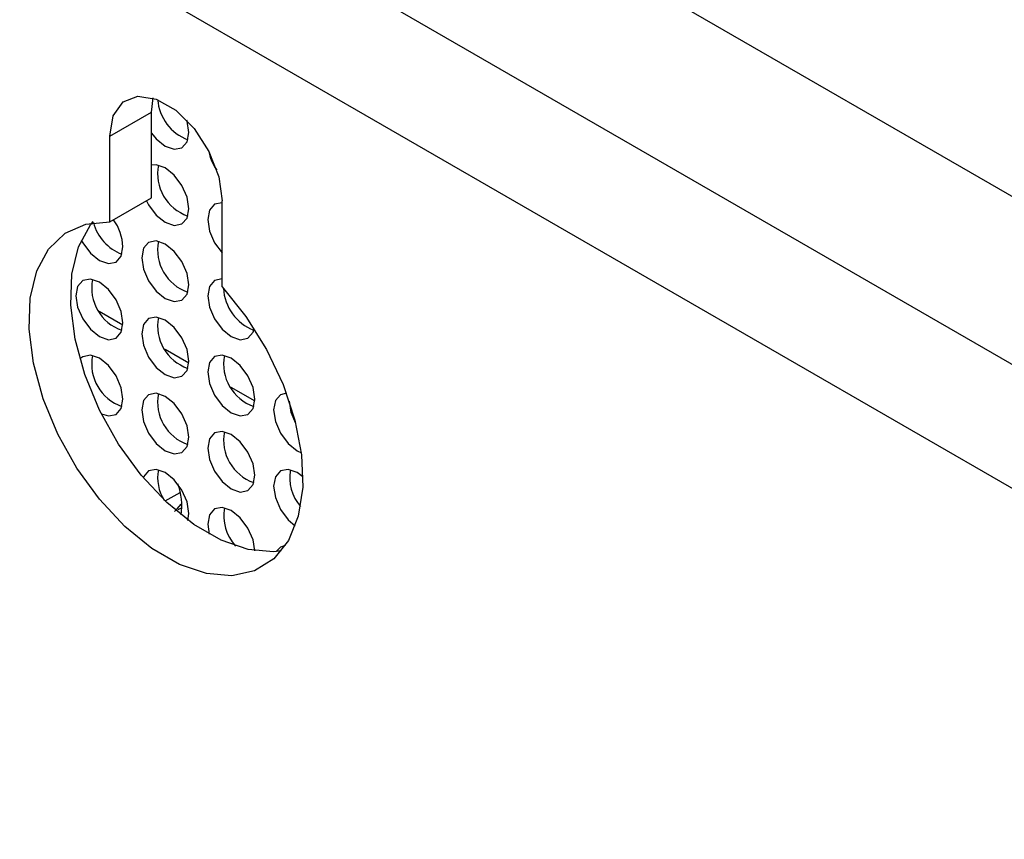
# Model space of a CAD drawing. Header units: millimetres. Extents: x 3619 to 4737, y 1503 to 2366.
# Tile 199 of 256: x 4505 to 4520, y 2184 to 2197. Entities that reach past the tile are written whole.
import ezdxf

# ---------------------------------------------------------------- set-up
doc = ezdxf.new("R2010")
doc.units = ezdxf.units.MM

msp = doc.modelspace()

# ---------------------------------------------------------------- linework, layer by layer
at = {"color": 7, "linetype": 'Continuous', "lineweight": 30}
for p, q in [((4455.4637, 2231.5136), (4565.861, 2167.7827)), ((4452.4979, 2230.7017), (4564.4517, 2166.0722)), ((4563.6454, 2164.6767), (4451.6915, 2229.3063)), ((4507.4513, 2195.3116), (4507.4741, 2195.5227)), ((4506.8251, 2194.9506), (4507.4513, 2195.3116)), ((4507.4506, 2194.023), (4507.4513, 2195.3116)), ((4506.8243, 2193.662), (4506.8251, 2194.9506)), ((4506.8243, 2193.662), (4507.4506, 2194.023)), ((4508.5081, 2192.6899), (4508.5089, 2193.9785)), ((4507.6548, 2189.4732), (4507.8795, 2189.6029)), ((4507.893, 2189.4217), (4507.7935, 2189.3158)), ((4507.8347, 2189.3569), (4507.8929, 2189.4238)), ((4507.8496, 2189.3433), (4507.8974, 2189.3709))]:
    msp.add_line(p, q, dxfattribs=at)
at = {"color": 8, "linetype": 'Continuous', "lineweight": 30}
for p, q in [((4506.6628, 2192.3242), (4507.0197, 2192.1181)), ((4507.6527, 2191.7527), (4508.0096, 2191.5466)), ((4508.6427, 2191.1812), (4508.9996, 2190.9752))]:
    msp.add_line(p, q, dxfattribs=at)
at = {"color": 7, "linetype": 'Continuous', "lineweight": 30, "flags": 128}
for points in [[(4506.8251, 2194.9506), (4506.876, 2195.2539), (4507.0224, 2195.462), (4507.2465, 2195.5498), (4507.5213, 2195.5067), (4507.8137, 2195.3379), (4508.0884, 2195.0638), (4508.3123, 2194.7174), (4508.4583, 2194.3405), (4508.5089, 2193.9785)], [(4508.0104, 2195.0034), (4507.9835, 2195.1752), (4507.9798, 2195.1874)], [(4507.4511, 2194.9943), (4507.5216, 2194.9085), (4507.6569, 2194.7993), (4507.7922, 2194.7522), (4507.9069, 2194.7745), (4507.9835, 2194.8627), (4508.0104, 2195.0034)], [(4508.0104, 2193.8603), (4507.9835, 2194.0321), (4507.9069, 2194.2088), (4507.7922, 2194.3635), (4507.6569, 2194.4727), (4507.5216, 2194.5197), (4507.4508, 2194.5151)], [(4507.3755, 2193.9797), (4507.4069, 2193.92), (4507.5216, 2193.7653), (4507.6569, 2193.6561), (4507.7922, 2193.6091), (4507.9069, 2193.6314), (4507.9835, 2193.7196), (4508.0104, 2193.8603)], [(4508.5089, 2193.9485), (4508.3968, 2193.9259), (4508.3202, 2193.8377), (4508.2933, 2193.697), (4508.3202, 2193.5252), (4508.3968, 2193.3485), (4508.5084, 2193.1971)], [(4508.5081, 2192.6899), (4508.8668, 2192.2443), (4509.1768, 2191.7486), (4509.4257, 2191.2228), (4509.6033, 2190.6884), (4509.7025, 2190.1668), (4509.7192, 2189.6792), (4509.6529, 2189.2453), (4509.5061, 2188.8826), (4509.2848, 2188.606), (4508.9979, 2188.4264), (4508.6572, 2188.3513), (4508.2763, 2188.3836), (4507.8706, 2188.522), (4507.4567, 2188.761), (4507.0511, 2189.0908), (4506.6704, 2189.4982), (4506.33, 2189.9666), (4506.0435, 2190.4771), (4505.8227, 2191.009), (4505.6764, 2191.5408), (4505.6106, 2192.051), (4505.6279, 2192.519), (4505.7276, 2192.9257), (4505.9057, 2193.2549), (4506.155, 2193.493), (4506.4654, 2193.6306), (4506.8243, 2193.662)], [(4509.3978, 2188.7248), (4509.2834, 2188.7123), (4508.9025, 2188.7446), (4508.4968, 2188.8831), (4508.0829, 2189.122), (4507.6773, 2189.4519), (4507.2967, 2189.8592), (4506.9562, 2190.3276), (4506.6698, 2190.8381), (4506.4489, 2191.37), (4506.3026, 2191.9018), (4506.2368, 2192.4121), (4506.2541, 2192.88), (4506.3538, 2193.2868), (4506.5319, 2193.6159), (4506.5739, 2193.6683)], [(4506.3959, 2193.387), (4506.4169, 2193.3483), (4506.5316, 2193.1936), (4506.6669, 2193.0844), (4506.8022, 2193.0374), (4506.9169, 2193.0597), (4506.9936, 2193.1479), (4507.0205, 2193.2886)], [(4508.0104, 2192.7171), (4507.9835, 2192.8889), (4507.9069, 2193.0656), (4507.7922, 2193.2203), (4507.6569, 2193.3295), (4507.5216, 2193.3765), (4507.4069, 2193.3542), (4507.3302, 2193.266), (4507.3033, 2193.1253), (4507.3302, 2192.9536), (4507.4069, 2192.7769), (4507.5216, 2192.6221), (4507.6569, 2192.513), (4507.7922, 2192.4659), (4507.9069, 2192.4882), (4507.9835, 2192.5764), (4508.0104, 2192.7171)], [(4507.0205, 2192.1455), (4506.9936, 2192.3172), (4506.9169, 2192.4939), (4506.8022, 2192.6486), (4506.6669, 2192.7578), (4506.5316, 2192.8049), (4506.4169, 2192.7826), (4506.3403, 2192.6944), (4506.3134, 2192.5537), (4506.3403, 2192.3819), (4506.4169, 2192.2052), (4506.5316, 2192.0505), (4506.6669, 2191.9413), (4506.8022, 2191.8943), (4506.9169, 2191.9165), (4506.9936, 2192.0048), (4507.0205, 2192.1455)], [(4508.5082, 2192.8054), (4508.3968, 2192.7828), (4508.3202, 2192.6946), (4508.2933, 2192.5538), (4508.3202, 2192.3821), (4508.3968, 2192.2054), (4508.5115, 2192.0507), (4508.6468, 2191.9415), (4508.7821, 2191.8944), (4508.8968, 2191.9167), (4508.9735, 2192.0049), (4508.9915, 2192.06)], [(4508.0104, 2191.574), (4507.9835, 2191.7457), (4507.9069, 2191.9224), (4507.7922, 2192.0772), (4507.6569, 2192.1863), (4507.5216, 2192.2334), (4507.4069, 2192.2111), (4507.3302, 2192.1229), (4507.3033, 2191.9822), (4507.3302, 2191.8104), (4507.4069, 2191.6337), (4507.5216, 2191.479), (4507.6569, 2191.3698), (4507.7922, 2191.3228), (4507.9069, 2191.3451), (4507.9835, 2191.4333), (4508.0104, 2191.574)], [(4507.0205, 2191.0023), (4506.9936, 2191.1741), (4506.9169, 2191.3508), (4506.8022, 2191.5055), (4506.6669, 2191.6147), (4506.5316, 2191.6617), (4506.4169, 2191.6394), (4506.375, 2191.6052)], [(4509.0004, 2191.0025), (4508.9735, 2191.1743), (4508.8968, 2191.351), (4508.7821, 2191.5057), (4508.6468, 2191.6149), (4508.5115, 2191.6619), (4508.3968, 2191.6396), (4508.3202, 2191.5514), (4508.2933, 2191.4107), (4508.3202, 2191.2389), (4508.3968, 2191.0622), (4508.5115, 2190.9075), (4508.6468, 2190.7983), (4508.7821, 2190.7513), (4508.8968, 2190.7736), (4508.9735, 2190.8618), (4509.0004, 2191.0025)], [(4506.6975, 2190.782), (4506.8022, 2190.7511), (4506.9169, 2190.7734), (4506.9936, 2190.8616), (4507.0205, 2191.0023)], [(4508.0104, 2190.4308), (4507.9835, 2190.6026), (4507.9069, 2190.7793), (4507.7922, 2190.934), (4507.6569, 2191.0432), (4507.5216, 2191.0902), (4507.4069, 2191.0679), (4507.3302, 2190.9797), (4507.3033, 2190.839), (4507.3302, 2190.6672), (4507.4069, 2190.4905), (4507.5216, 2190.3358), (4507.6569, 2190.2266), (4507.7922, 2190.1796), (4507.9069, 2190.2019), (4507.9835, 2190.2901), (4508.0104, 2190.4308)], [(4509.4762, 2191.0915), (4509.3868, 2191.0681), (4509.3101, 2190.9799), (4509.2832, 2190.8392), (4509.3101, 2190.6674), (4509.3868, 2190.4907), (4509.5015, 2190.336), (4509.6368, 2190.2268), (4509.6988, 2190.1973)], [(4509.6162, 2190.6379), (4509.5458, 2190.8035), (4509.5189, 2190.9702)], [(4509.0004, 2189.8593), (4508.9735, 2190.0311), (4508.8968, 2190.2078), (4508.7821, 2190.3625), (4508.6468, 2190.4717), (4508.5115, 2190.5187), (4508.3968, 2190.4964), (4508.3202, 2190.4082), (4508.2933, 2190.2675), (4508.3202, 2190.0958), (4508.3968, 2189.9191), (4508.5115, 2189.7643), (4508.6468, 2189.6552), (4508.7821, 2189.6081), (4508.8968, 2189.6304), (4508.9735, 2189.7186), (4509.0004, 2189.8593)], [(4507.9952, 2189.1779), (4508.0104, 2189.2877), (4507.9835, 2189.4594), (4507.9069, 2189.6361), (4507.7922, 2189.7908), (4507.6569, 2189.9), (4507.5216, 2189.9471), (4507.4069, 2189.9248), (4507.3302, 2189.8366), (4507.3253, 2189.8248)], [(4509.7229, 2189.8382), (4509.6368, 2189.9002), (4509.5015, 2189.9472), (4509.3868, 2189.925), (4509.3101, 2189.8367), (4509.2832, 2189.696), (4509.3101, 2189.5243), (4509.3868, 2189.3476), (4509.5015, 2189.1929), (4509.6077, 2189.1019)], [(4509.0003, 2188.7265), (4508.9735, 2188.8879), (4508.8968, 2189.0646), (4508.7821, 2189.2194), (4508.6468, 2189.3285), (4508.5115, 2189.3756), (4508.3968, 2189.3533), (4508.3202, 2189.2651), (4508.2933, 2189.1244), (4508.3134, 2188.9771)], [(4509.4569, 2188.8041), (4509.3868, 2188.7818), (4509.3213, 2188.7152)]]:
    msp.add_lwpolyline(points, dxfattribs=at)
at = {"color": 7, "linetype": 'Continuous', "lineweight": 30}
for centre, radius, start, end in [((4508.2509, 2195.5581), 0.712, 184.77404, 248.94963), ((4509.0981, 2194.8984), 0.811, 191.77906, 214.2853), ((4508.2116, 2194.3846), 0.67, 168.83694, 251.15773), ((4507.2429, 2193.8219), 0.6856, 194.28689, 249.7166), ((4506.2543, 2193.2518), 0.767, 2.75357, 35.25031), ((4508.2116, 2193.2415), 0.67, 168.83696, 251.15744), ((4507.2216, 2192.6698), 0.67, 168.837, 251.1574), ((4509.2393, 2192.6994), 0.7105, 182.66909, 249.0409), ((4508.2116, 2192.0983), 0.67, 168.837, 251.1574), ((4507.2216, 2191.5266), 0.67, 168.83694, 251.15773), ((4509.2015, 2191.5268), 0.67, 168.83723, 251.15723), ((4508.2116, 2190.9551), 0.67, 168.83694, 251.15773), ((4509.2015, 2190.3837), 0.67, 168.83717, 251.15756), ((4508.1464, 2189.8185), 0.6049, 168.24738, 213.28062), ((4510.1958, 2189.8262), 0.6716, 170.08206, 220.54662), ((4506.955, 2189.3997), 0.9485, 351.75756, 20.38501), ((4509.2115, 2189.2545), 0.6773, 170.16502, 222.44732)]:
    msp.add_arc(centre, radius, start, end, dxfattribs=at)

doc.saveas('drawing.dxf')
